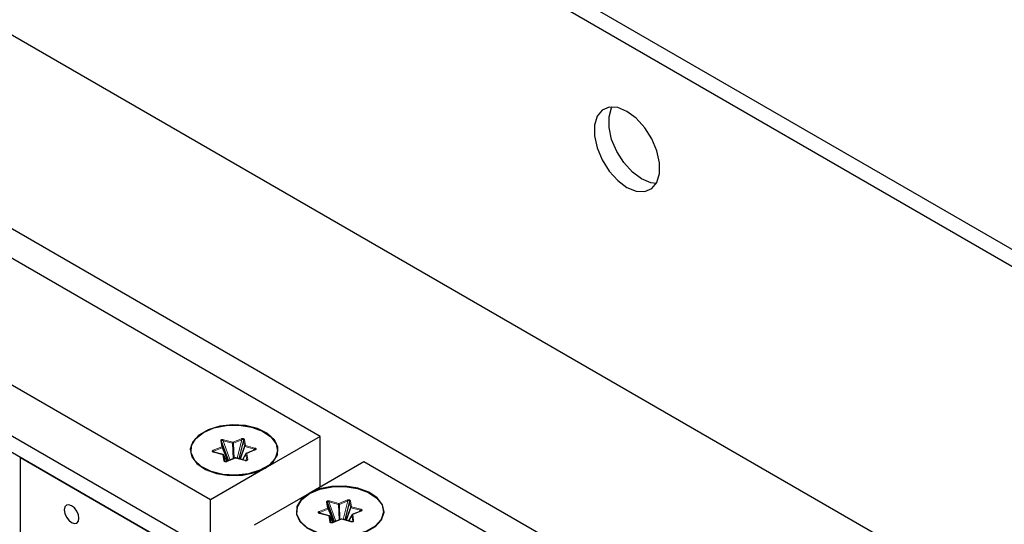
# Paper-space layout 'Blatt4' of a CAD drawing. Header units: millimetres. Extents: x 5 to 418, y 2 to 292.
# Tile 59 of 66: x 259 to 283, y 214 to 226. Entities that reach past the tile are written whole.
import ezdxf

# ---------------------------------------------------------------- set-up
doc = ezdxf.new("R2010")
doc.units = ezdxf.units.MM

psp = doc.layouts.new('Blatt4')

# ---------------------------------------------------------------- linework, layer by layer
at = {"color": 7, "linetype": 'Continuous', "lineweight": 25}
for p, q in [((250.592, 239.052), (318.121, 200.069)), ((250.239, 238.848), (317.767, 199.864)), ((255.188, 227.621), (312.818, 194.352)), ((308.221, 192.311), (251.653, 224.968)), ((265.972, 215.987), (253.597, 223.131)), ((263.32, 214.456), (250.946, 221.6)), ((250.946, 220.375), (263.32, 213.231)), ((263.32, 212.823), (250.946, 219.967)), ((263.761, 215.403), (263.591, 215.868)), ((264.119, 215.897), (264.006, 215.448)), ((265.972, 215.987), (264.646, 215.222)), ((265.972, 214.762), (265.972, 215.987)), ((263.381, 215.621), (263.389, 215.613)), ((263.629, 215.548), (263.4, 215.608)), ((263.75, 215.399), (263.615, 215.723)), ((264.175, 215.567), (264.099, 215.424)), ((264.393, 215.662), (264.188, 215.578)), ((258.724, 215.477), (263.267, 212.854)), ((258.724, 146.173), (258.724, 215.477)), ((263.717, 215.393), (263.645, 215.535)), ((263.916, 215.467), (263.711, 215.382)), ((264.161, 215.407), (263.932, 215.468)), ((267.032, 215.375), (265.707, 214.609)), ((279.407, 208.231), (267.032, 215.375)), ((263.152, 215.227), (263.265, 215.162)), ((263.258, 215.166), (263.262, 215.162)), ((264.646, 215.222), (263.32, 214.456)), ((264.524, 215.162), (264.637, 215.227)), ((264.527, 215.162), (264.531, 215.166)), ((265.707, 214.609), (264.381, 213.844)), ((263.32, 213.231), (263.32, 214.456)), ((266.324, 213.923), (266.155, 214.388)), ((266.682, 214.417), (266.569, 213.968)), ((265.945, 214.141), (265.952, 214.133)), ((266.193, 214.068), (265.964, 214.129)), ((266.314, 213.919), (266.178, 214.244)), ((266.957, 214.182), (266.751, 214.098)), ((266.28, 213.914), (266.208, 214.055)), ((266.48, 213.987), (266.274, 213.903)), ((266.724, 213.927), (266.495, 213.988)), ((266.739, 214.087), (266.662, 213.944))]:
    psp.add_line(p, q, dxfattribs=at)
at = {"color": 7, "linetype": 'Continuous', "lineweight": 18}
for p, q in [((263.592, 215.736), (263.568, 215.88)), ((263.615, 215.723), (263.591, 215.868)), ((263.794, 215.416), (263.625, 215.882)), ((263.625, 215.882), (263.854, 215.821)), ((263.634, 215.907), (263.863, 215.847)), ((263.854, 215.821), (263.867, 215.447)), ((263.863, 215.847), (264.069, 215.931)), ((263.877, 215.822), (264.082, 215.907)), ((263.891, 215.456), (263.877, 215.822)), ((264.082, 215.907), (263.969, 215.458)), ((264.119, 215.897), (264.143, 215.752)), ((264.143, 215.912), (264.166, 215.767)), ((263.386, 215.651), (263.592, 215.736)), ((263.623, 215.544), (263.394, 215.605)), ((263.4, 215.627), (263.605, 215.711)), ((263.423, 215.602), (263.4, 215.627)), ((263.605, 215.711), (263.738, 215.393)), ((264.143, 215.752), (264.032, 215.441)), ((264.048, 215.437), (264.156, 215.741)), ((264.101, 215.423), (264.174, 215.561)), ((264.156, 215.741), (264.385, 215.68)), ((264.166, 215.767), (264.395, 215.706)), ((264.174, 215.561), (264.198, 215.416)), ((264.403, 215.659), (264.197, 215.575)), ((264.197, 215.575), (264.221, 215.431)), ((264.385, 215.68), (264.357, 215.647)), ((263.647, 215.399), (263.623, 215.544)), ((263.67, 215.387), (263.646, 215.532)), ((263.646, 215.532), (263.717, 215.393)), ((263.674, 215.381), (263.67, 215.387)), ((263.926, 215.464), (263.721, 215.38)), ((264.155, 215.403), (263.926, 215.464)), ((266.155, 214.256), (266.131, 214.4)), ((266.178, 214.244), (266.155, 214.388)), ((266.357, 213.937), (266.188, 214.402)), ((266.188, 214.402), (266.417, 214.341)), ((266.198, 214.428), (266.427, 214.367)), ((266.427, 214.367), (266.632, 214.451)), ((266.44, 214.343), (266.645, 214.427)), ((266.645, 214.427), (266.532, 213.978)), ((266.682, 214.417), (266.706, 214.272)), ((266.706, 214.432), (266.729, 214.287)), ((265.95, 214.172), (266.155, 214.256)), ((266.186, 214.064), (265.957, 214.125)), ((265.963, 214.147), (266.169, 214.231)), ((265.986, 214.123), (265.963, 214.147)), ((266.169, 214.231), (266.301, 213.914)), ((266.417, 214.341), (266.431, 213.967)), ((266.454, 213.976), (266.44, 214.343)), ((266.706, 214.272), (266.595, 213.962)), ((266.611, 213.957), (266.72, 214.261)), ((266.72, 214.261), (266.949, 214.201)), ((266.729, 214.287), (266.958, 214.226)), ((266.966, 214.18), (266.761, 214.096)), ((266.949, 214.201), (266.921, 214.168)), ((266.21, 213.92), (266.186, 214.064)), ((266.233, 213.907), (266.21, 214.052)), ((266.21, 214.052), (266.28, 213.914)), ((266.237, 213.901), (266.233, 213.907)), ((266.489, 213.984), (266.284, 213.9)), ((266.718, 213.924), (266.489, 213.984)), ((266.664, 213.943), (266.737, 214.081)), ((266.737, 214.081), (266.761, 213.936)), ((266.761, 214.096), (266.784, 213.951))]:
    psp.add_line(p, q, dxfattribs=at)
at = {"color": 7, "linetype": 'Continuous', "lineweight": 25, "flags": 128}
for points in [[(273.396, 222.009), (273.62, 221.917), (273.826, 221.907), (273.998, 221.979), (274.12, 222.128), (274.184, 222.342), (274.184, 222.604), (274.12, 222.891), (273.998, 223.182), (273.826, 223.452), (273.62, 223.68), (273.396, 223.846), (273.172, 223.938), (272.966, 223.949), (272.795, 223.876), (272.673, 223.727), (272.609, 223.513), (272.609, 223.251), (272.673, 222.964), (272.795, 222.673), (272.966, 222.403), (273.172, 222.176), (273.396, 222.009)], [(274.107, 222.105), (273.974, 222.121), (273.75, 222.213), (273.526, 222.38), (273.32, 222.607), (273.149, 222.877), (273.026, 223.168), (272.962, 223.456), (272.962, 223.717), (273.026, 223.931), (273.039, 223.955)], [(264.646, 215.222), (264.834, 215.369), (264.939, 215.541), (264.95, 215.724), (264.868, 215.901), (264.7, 216.055), (264.46, 216.175), (264.17, 216.248), (263.855, 216.268), (263.544, 216.234), (263.264, 216.149), (263.04, 216.02), (262.892, 215.858), (262.833, 215.678), (262.868, 215.497), (262.995, 215.329), (263.202, 215.19), (263.47, 215.093), (263.776, 215.046), (264.092, 215.053), (264.391, 215.113), (264.646, 215.222)], [(263.152, 216.084), (263.404, 216.191), (263.699, 216.251), (264.012, 216.258), (264.314, 216.211), (264.579, 216.115), (264.784, 215.978), (264.909, 215.812), (264.944, 215.633), (264.886, 215.455), (264.739, 215.295), (264.518, 215.168), (264.241, 215.083), (263.934, 215.05), (263.623, 215.07), (263.336, 215.142), (263.099, 215.26), (262.932, 215.413), (262.851, 215.588), (262.863, 215.768), (262.966, 215.939), (263.152, 216.084)], [(265.707, 214.609), (265.518, 214.462), (265.414, 214.29), (265.402, 214.107), (265.484, 213.93), (265.652, 213.776), (265.893, 213.656), (266.183, 213.583), (266.498, 213.563), (266.809, 213.597), (267.089, 213.682), (267.313, 213.811), (267.461, 213.973), (267.52, 214.153), (267.484, 214.334), (267.357, 214.502), (267.151, 214.641), (266.883, 214.738), (266.577, 214.785), (266.26, 214.778), (265.961, 214.718), (265.707, 214.609)], [(265.715, 214.604), (265.967, 214.712), (266.263, 214.771), (266.575, 214.778), (266.878, 214.731), (267.143, 214.635), (267.347, 214.498), (267.472, 214.333), (267.507, 214.153), (267.449, 213.975), (267.303, 213.816), (267.081, 213.688), (266.805, 213.604), (266.497, 213.57), (266.186, 213.59), (265.899, 213.662), (265.662, 213.78), (265.495, 213.933), (265.414, 214.108), (265.426, 214.288), (265.53, 214.459), (265.715, 214.604)], [(259.961, 213.905), (260.029, 213.881), (260.086, 213.892), (260.125, 213.937), (260.138, 214.007), (260.125, 214.093), (260.086, 214.181), (260.029, 214.258), (259.961, 214.313), (259.894, 214.337), (259.836, 214.325), (259.798, 214.281), (259.785, 214.211), (259.798, 214.125), (259.836, 214.037), (259.894, 213.959), (259.961, 213.905)]]:
    psp.add_lwpolyline(points, dxfattribs=at)
at = {"color": 7, "linetype": 'Continuous', "lineweight": 18, "flags": 128}
for points in [[(263.394, 215.605), (263.396, 215.606), (263.397, 215.608), (263.399, 215.608), (263.4, 215.608), (263.4, 215.608)], [(263.623, 215.544), (263.625, 215.546), (263.626, 215.547), (263.628, 215.548), (263.629, 215.548), (263.629, 215.548)], [(263.645, 215.535), (263.646, 215.534), (263.646, 215.532)], [(264.155, 215.403), (264.156, 215.405), (264.158, 215.406), (264.159, 215.407), (264.161, 215.407), (264.161, 215.407)], [(265.957, 214.125), (265.959, 214.127), (265.96, 214.128), (265.962, 214.129), (265.963, 214.129), (265.964, 214.129)], [(266.186, 214.064), (266.188, 214.066), (266.189, 214.067), (266.191, 214.068), (266.192, 214.068), (266.193, 214.068)], [(266.208, 214.055), (266.209, 214.054), (266.21, 214.052)], [(266.718, 213.924), (266.72, 213.925), (266.721, 213.927), (266.723, 213.927), (266.724, 213.927), (266.724, 213.927)]]:
    psp.add_lwpolyline(points, dxfattribs=at)
at = {"color": 7, "linetype": 'Continuous', "lineweight": 18}
for centre, radius, start, end in [((263.571, 215.857), 0.0236, 28.6446, 96.4209), ((263.683, 215.874), 0.0589, 145.6797, 172.7274), ((263.912, 215.814), 0.0589, 145.6762, 172.7309), ((263.859, 215.928), 0.107, 266.8072, 279.4267), ((263.833, 215.814), 0.0452, 11.0122, 47.0943), ((264.038, 215.898), 0.0452, 11.0124, 47.094), ((264.143, 215.885), 0.0268, 91.1186, 153.2005), ((263.356, 215.618), 0.0452, 11.0186, 47.0879), ((263.561, 215.702), 0.0452, 11.0186, 47.0879), ((263.594, 215.712), 0.0236, 28.6418, 96.4209), ((263.598, 215.727), 0.0179, 295.4302, 347.6963), ((264.167, 215.74), 0.0268, 91.1234, 153.19), ((264.166, 215.767), 0.0277, 212.4367, 249.359), ((264.215, 215.734), 0.0589, 145.6762, 172.7309), ((264.198, 215.548), 0.0268, 91.1236, 153.1899), ((264.186, 215.561), 0.0118, 152.2921, 182.8547), ((264.19, 215.568), 0.00985, 43.9396, 104.0827), ((264.444, 215.673), 0.0589, 145.6764, 172.7317), ((264.396, 215.653), 0.00952, 42.8021, 105.2171), ((263.626, 215.521), 0.0236, 28.6424, 96.4231), ((263.649, 215.376), 0.0236, 28.6444, 96.4211), ((263.714, 215.373), 0.00952, 42.8076, 105.2085), ((263.919, 215.457), 0.00952, 42.8076, 105.2085), ((263.932, 215.461), 0.00704, 88.6549, 152.2158), ((264.222, 215.404), 0.0268, 91.1225, 153.1911), ((266.134, 214.377), 0.0236, 28.6446, 96.4209), ((266.246, 214.394), 0.0589, 145.6856, 172.7214), ((266.475, 214.334), 0.0589, 145.6762, 172.7309), ((266.396, 214.334), 0.0452, 11.0187, 47.091), ((266.601, 214.418), 0.0452, 11.0124, 47.094), ((266.706, 214.405), 0.0268, 91.1186, 153.2005), ((265.919, 214.138), 0.0452, 11.0186, 47.0879), ((266.124, 214.223), 0.0452, 11.0186, 47.0879), ((266.158, 214.232), 0.0236, 28.6418, 96.4209), ((266.161, 214.247), 0.0179, 295.4302, 347.6963), ((266.423, 214.448), 0.107, 266.8107, 279.4191), ((266.73, 214.26), 0.0268, 91.1187, 153.2003), ((266.729, 214.287), 0.0277, 212.4308, 249.3633), ((266.778, 214.254), 0.0589, 145.6821, 172.7249), ((267.007, 214.193), 0.0589, 145.6764, 172.7317), ((266.959, 214.173), 0.00952, 42.8021, 105.2171), ((266.189, 214.041), 0.0236, 28.6409, 96.4246), ((266.212, 213.896), 0.0236, 28.6444, 96.4211), ((266.277, 213.893), 0.00952, 42.8076, 105.2085), ((266.482, 213.978), 0.00952, 42.8076, 105.2085), ((266.495, 213.981), 0.00704, 88.6549, 152.2158), ((266.761, 214.069), 0.0268, 91.1236, 153.1899), ((266.749, 214.081), 0.0118, 152.2921, 182.8547), ((266.754, 214.089), 0.00985, 43.9396, 104.0827), ((266.785, 213.924), 0.0268, 91.1225, 153.1911)]:
    psp.add_arc(centre, radius, start, end, dxfattribs=at)
at = {"color": 7, "linetype": 'Continuous', "lineweight": 25}
for centre in [(263.714, 215.376), (266.278, 213.896)]:
    psp.add_arc(centre, 0.00755, 115.3237, 166.7445, dxfattribs=at)
at = {"color": 7, "linetype": 'Continuous', "lineweight": 18}
for points, knots in [([(263.568, 215.88), (263.568, 215.883), (263.568, 215.887), (263.571, 215.895), (263.576, 215.901), (263.586, 215.906), (263.597, 215.91), (263.61, 215.911), (263.623, 215.91), (263.63, 215.908), (263.634, 215.907)], [0, 0, 0, 0, 0.124994, 0.245739, 0.373359, 0.499956, 0.623628, 0.754183, 0.873353, 1, 1, 1, 1]), ([(263.591, 215.868), (263.591, 215.87), (263.59, 215.875), (263.591, 215.881), (263.594, 215.885), (263.598, 215.888), (263.603, 215.889), (263.61, 215.889), (263.617, 215.886), (263.622, 215.883), (263.625, 215.882)], [0, 0, 0, 0, 0.158185, 0.291008, 0.402655, 0.499988, 0.597311, 0.708939, 0.841784, 1, 1, 1, 1]), ([(264.069, 215.931), (264.072, 215.932), (264.079, 215.935), (264.091, 215.937), (264.104, 215.937), (264.117, 215.935), (264.127, 215.931), (264.135, 215.925), (264.141, 215.919), (264.142, 215.914), (264.143, 215.912)], [0, 0, 0, 0, 0.124993, 0.245737, 0.373368, 0.499955, 0.623638, 0.75418, 0.873364, 1, 1, 1, 1]), ([(264.082, 215.907), (264.084, 215.908), (264.089, 215.912), (264.096, 215.915), (264.102, 215.917), (264.107, 215.916), (264.111, 215.915), (264.114, 215.913), (264.117, 215.909), (264.119, 215.903), (264.119, 215.899), (264.119, 215.897)], [0, 0, 0, 0, 0.158001, 0.290694, 0.402201, 0.499435, 0.554398, 0.611598, 0.7201, 0.847432, 1, 1, 1, 1]), ([(263.394, 215.605), (263.39, 215.606), (263.383, 215.608), (263.374, 215.613), (263.367, 215.619), (263.364, 215.626), (263.364, 215.634), (263.369, 215.641), (263.376, 215.647), (263.383, 215.65), (263.386, 215.651)], [0, 0, 0, 0, 0.124988, 0.245743, 0.373357, 0.499952, 0.623631, 0.754174, 0.87335, 1, 1, 1, 1]), ([(264.395, 215.706), (264.399, 215.705), (264.406, 215.703), (264.415, 215.698), (264.422, 215.692), (264.425, 215.684), (264.425, 215.677), (264.42, 215.67), (264.413, 215.664), (264.406, 215.661), (264.403, 215.659)], [0, 0, 0, 0, 0.125004, 0.245741, 0.373356, 0.499953, 0.623628, 0.754175, 0.873349, 1, 1, 1, 1]), ([(263.721, 215.38), (263.717, 215.378), (263.71, 215.376), (263.698, 215.374), (263.685, 215.373), (263.673, 215.376), (263.662, 215.38), (263.654, 215.385), (263.648, 215.392), (263.647, 215.397), (263.647, 215.399)], [0, 0, 0, 0, 0.124988, 0.245732, 0.373354, 0.499956, 0.623621, 0.754182, 0.873346, 1, 1, 1, 1]), ([(264.221, 215.431), (264.221, 215.428), (264.222, 215.423), (264.219, 215.416), (264.213, 215.41), (264.203, 215.404), (264.192, 215.401), (264.179, 215.4), (264.166, 215.401), (264.159, 215.402), (264.155, 215.403)], [0, 0, 0, 0, 0.124987, 0.24574, 0.373363, 0.499959, 0.62363, 0.754185, 0.873354, 1, 1, 1, 1]), ([(266.131, 214.4), (266.131, 214.403), (266.131, 214.408), (266.134, 214.415), (266.14, 214.421), (266.149, 214.427), (266.161, 214.43), (266.173, 214.431), (266.186, 214.43), (266.194, 214.429), (266.198, 214.428)], [0, 0, 0, 0, 0.124994, 0.245739, 0.373359, 0.499956, 0.623628, 0.754183, 0.873353, 1, 1, 1, 1]), ([(266.155, 214.388), (266.154, 214.391), (266.153, 214.395), (266.154, 214.401), (266.157, 214.406), (266.161, 214.409), (266.166, 214.41), (266.173, 214.409), (266.181, 214.406), (266.185, 214.403), (266.188, 214.402)], [0, 0, 0, 0, 0.158185, 0.291008, 0.402655, 0.499988, 0.597311, 0.708939, 0.841784, 1, 1, 1, 1]), ([(266.632, 214.451), (266.635, 214.453), (266.642, 214.455), (266.655, 214.457), (266.667, 214.458), (266.68, 214.456), (266.691, 214.451), (266.699, 214.446), (266.704, 214.439), (266.705, 214.434), (266.706, 214.432)], [0, 0, 0, 0, 0.124993, 0.245747, 0.373366, 0.499953, 0.623636, 0.754179, 0.873363, 1, 1, 1, 1]), ([(266.645, 214.427), (266.648, 214.429), (266.652, 214.432), (266.659, 214.435), (266.665, 214.437), (266.671, 214.437), (266.674, 214.435), (266.677, 214.433), (266.68, 214.429), (266.682, 214.424), (266.682, 214.419), (266.682, 214.417)], [0, 0, 0, 0, 0.1580006, 0.2906923, 0.4021998, 0.4994334, 0.554396, 0.6115959, 0.7200967, 0.8474564, 1, 1, 1, 1]), ([(265.957, 214.125), (265.954, 214.126), (265.946, 214.128), (265.937, 214.133), (265.93, 214.139), (265.927, 214.147), (265.928, 214.154), (265.932, 214.161), (265.94, 214.167), (265.946, 214.17), (265.95, 214.172)], [0, 0, 0, 0, 0.124988, 0.245745, 0.373359, 0.499955, 0.623621, 0.754173, 0.873349, 1, 1, 1, 1]), ([(266.958, 214.226), (266.962, 214.225), (266.969, 214.223), (266.979, 214.218), (266.986, 214.212), (266.989, 214.205), (266.988, 214.197), (266.983, 214.19), (266.976, 214.184), (266.969, 214.181), (266.966, 214.18)], [0, 0, 0, 0, 0.125004, 0.245741, 0.373356, 0.499953, 0.623628, 0.754175, 0.873349, 1, 1, 1, 1]), ([(266.284, 213.9), (266.28, 213.899), (266.273, 213.896), (266.261, 213.894), (266.248, 213.894), (266.236, 213.896), (266.225, 213.9), (266.217, 213.906), (266.212, 213.912), (266.21, 213.917), (266.21, 213.92)], [0, 0, 0, 0, 0.124988, 0.245732, 0.373354, 0.499956, 0.623621, 0.754182, 0.873346, 1, 1, 1, 1]), ([(266.784, 213.951), (266.785, 213.948), (266.785, 213.944), (266.782, 213.936), (266.776, 213.93), (266.767, 213.925), (266.755, 213.921), (266.742, 213.92), (266.73, 213.921), (266.722, 213.923), (266.718, 213.924)], [0, 0, 0, 0, 0.124987, 0.24574, 0.373363, 0.499959, 0.62363, 0.754185, 0.873354, 1, 1, 1, 1])]:
    psp.add_open_spline(points, degree=3, knots=knots, dxfattribs=at)
at = {"color": 7, "linetype": 'Continuous', "lineweight": 25}
for points, knots in [([(263.404, 215.603), (263.401, 215.605), (263.396, 215.607), (263.39, 215.612), (263.386, 215.616), (263.384, 215.619), (263.385, 215.622), (263.388, 215.625), (263.393, 215.626), (263.397, 215.627), (263.4, 215.627)], [0, 0, 0, 0, 0.1581942, 0.2910269, 0.4026648, 0.500007, 0.5973116, 0.7089499, 0.8417828, 1, 1, 1, 1]), ([(263.4, 215.608), (263.397, 215.609), (263.392, 215.611), (263.389, 215.613), (263.388, 215.614)], [0, 0, 0, 0, 0.561546, 1, 1, 1, 1]), ([(264.188, 215.578), (264.187, 215.578), (264.184, 215.577), (264.179, 215.573), (264.177, 215.568), (264.176, 215.566)], [0, 0, 0, 0, 0.11706, 0.612398, 1, 1, 1, 1]), ([(264.385, 215.68), (264.389, 215.681), (264.394, 215.681), (264.4, 215.68), (264.403, 215.678), (264.404, 215.676), (264.405, 215.673), (264.404, 215.67), (264.403, 215.668), (264.402, 215.667)], [0, 0, 0, 0, 0.297284, 0.430174, 0.551181, 0.662734, 0.770533, 0.880984, 1, 1, 1, 1]), ([(264.402, 215.667), (264.4, 215.666), (264.397, 215.662), (264.392, 215.659), (264.389, 215.657)], [0, 0, 0, 0, 0.44711, 1, 1, 1, 1]), ([(263.638, 215.543), (263.636, 215.545), (263.633, 215.547), (263.63, 215.548), (263.629, 215.548)], [0, 0, 0, 0, 0.924122, 1, 1, 1, 1]), ([(263.645, 215.535), (263.645, 215.535), (263.643, 215.539), (263.641, 215.541), (263.638, 215.543)], [0, 0, 0, 0, 0.189205, 1, 1, 1, 1]), ([(263.681, 215.378), (263.68, 215.379), (263.676, 215.38), (263.673, 215.382), (263.67, 215.384), (263.67, 215.386), (263.67, 215.387)], [0, 0, 0, 0, 0.19463, 0.417907, 0.683593, 1, 1, 1, 1]), ([(263.707, 215.377), (263.705, 215.377), (263.7, 215.376), (263.693, 215.376), (263.687, 215.377), (263.683, 215.378), (263.681, 215.378)], [0, 0, 0, 0, 0.316395, 0.582037, 0.805323, 1, 1, 1, 1]), ([(263.932, 215.468), (263.931, 215.468), (263.928, 215.469), (263.922, 215.469), (263.918, 215.467), (263.916, 215.466)], [0, 0, 0, 0, 0.211154, 0.645763, 1, 1, 1, 1]), ([(264.198, 215.41), (264.197, 215.41), (264.196, 215.408), (264.193, 215.407), (264.19, 215.405), (264.186, 215.404), (264.181, 215.403), (264.174, 215.402), (264.168, 215.402), (264.165, 215.402)], [0, 0, 0, 0, 0.1162157, 0.2215758, 0.3229523, 0.4297604, 0.5474329, 0.6801047, 1, 1, 1, 1]), ([(264.198, 215.416), (264.198, 215.415), (264.199, 215.413), (264.198, 215.411), (264.198, 215.41)], [0, 0, 0, 0, 0.552903, 1, 1, 1, 1]), ([(265.967, 214.124), (265.964, 214.125), (265.959, 214.128), (265.953, 214.132), (265.949, 214.136), (265.947, 214.14), (265.948, 214.143), (265.951, 214.145), (265.956, 214.147), (265.961, 214.147), (265.963, 214.147)], [0, 0, 0, 0, 0.1581942, 0.2910269, 0.4026648, 0.500007, 0.5973116, 0.7089499, 0.8417828, 1, 1, 1, 1]), ([(265.964, 214.129), (265.961, 214.129), (265.955, 214.131), (265.952, 214.133), (265.951, 214.134)], [0, 0, 0, 0, 0.561469, 1, 1, 1, 1]), ([(266.949, 214.201), (266.952, 214.201), (266.957, 214.201), (266.963, 214.2), (266.966, 214.198), (266.968, 214.196), (266.968, 214.194), (266.967, 214.191), (266.966, 214.189), (266.965, 214.188)], [0, 0, 0, 0, 0.297284, 0.430174, 0.551181, 0.662734, 0.770533, 0.880984, 1, 1, 1, 1]), ([(266.965, 214.188), (266.963, 214.186), (266.96, 214.182), (266.955, 214.179), (266.952, 214.177)], [0, 0, 0, 0, 0.44711, 1, 1, 1, 1]), ([(266.202, 214.063), (266.199, 214.065), (266.196, 214.067), (266.193, 214.068), (266.193, 214.068)], [0, 0, 0, 0, 0.924122, 1, 1, 1, 1]), ([(266.208, 214.055), (266.208, 214.056), (266.207, 214.059), (266.204, 214.061), (266.202, 214.063)], [0, 0, 0, 0, 0.189205, 1, 1, 1, 1]), ([(266.244, 213.898), (266.243, 213.899), (266.239, 213.9), (266.236, 213.902), (266.233, 213.905), (266.233, 213.906), (266.233, 213.907)], [0, 0, 0, 0, 0.19463, 0.417907, 0.683593, 1, 1, 1, 1]), ([(266.27, 213.898), (266.268, 213.897), (266.264, 213.897), (266.257, 213.897), (266.25, 213.897), (266.246, 213.898), (266.244, 213.898)], [0, 0, 0, 0, 0.316395, 0.582037, 0.805323, 1, 1, 1, 1]), ([(266.495, 213.988), (266.494, 213.988), (266.491, 213.989), (266.485, 213.989), (266.481, 213.987), (266.48, 213.987)], [0, 0, 0, 0, 0.211154, 0.645763, 1, 1, 1, 1]), ([(266.761, 213.93), (266.76, 213.93), (266.759, 213.929), (266.757, 213.927), (266.753, 213.926), (266.749, 213.924), (266.744, 213.923), (266.737, 213.922), (266.732, 213.922), (266.728, 213.922)], [0, 0, 0, 0, 0.1162157, 0.2215758, 0.3229523, 0.4297604, 0.5474329, 0.6801047, 1, 1, 1, 1]), ([(266.751, 214.098), (266.751, 214.098), (266.747, 214.097), (266.743, 214.093), (266.74, 214.089), (266.739, 214.087)], [0, 0, 0, 0, 0.11706, 0.612398, 1, 1, 1, 1]), ([(266.761, 213.936), (266.762, 213.935), (266.763, 213.933), (266.761, 213.931), (266.761, 213.93)], [0, 0, 0, 0, 0.552903, 1, 1, 1, 1])]:
    psp.add_open_spline(points, degree=3, knots=knots, dxfattribs=at)

doc.saveas('drawing.dxf')
